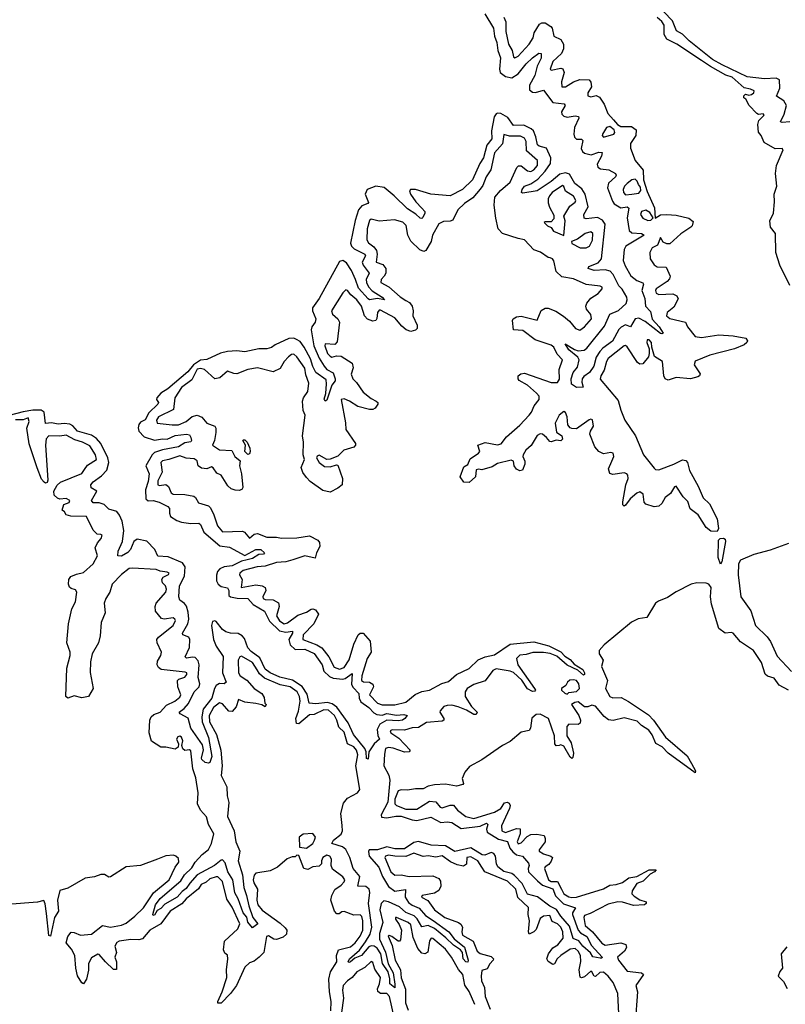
# Model space of a CAD drawing. Extents: x 2528690 to 2677062, y 911844 to 1023253.
# Tile 121 of 145: x 2650131 to 2654975, y 936566 to 942799. Entities that reach past the tile are written whole.
import ezdxf

# ---------------------------------------------------------------- set-up
doc = ezdxf.new("R2010")
doc.units = 0

msp = doc.modelspace()

# ---------------------------------------------------------------- linework, layer by layer
at = {"layer": '0CON10XD'}
for points in [[(2655005, 942153.2), (2654955, 942148), (2654945, 942152), (2654968.1, 942201.9), (2654982, 942255), (2654965.8, 942285.8), (2654919.1, 942315), (2654940.4, 942365), (2654937.9, 942417.9), (2654918.4, 942428.4), (2654844.4, 942425.6), (2654735, 942436.6), (2654576.5, 942513.5), (2654515, 942547.7), (2654367.7, 942665), (2654325, 942707.6), (2654287.9, 942727.9), (2654260.8, 942790.8), (2654154.2, 942904.2)], [(2653075, 942836.4), (2653128.7, 942745), (2653134.9, 942695), (2653150.4, 942655), (2653155.5, 942605), (2653172.9, 942557.1), (2653166.3, 942485), (2653172.2, 942465), (2653205, 942439.2), (2653245, 942431.3), (2653285, 942455.6), (2653335, 942520.4), (2653375, 942558), (2653415, 942587.1), (2653430.8, 942585), (2653430.8, 942555), (2653406, 942504), (2653390.7, 942445), (2653356.1, 942385), (2653357.7, 942355), (2653375, 942340.7), (2653395, 942337.8), (2653445, 942353.6), (2653503.9, 942273.9), (2653577.2, 942267.2), (2653581.8, 942255), (2653559, 942215), (2653561.5, 942201.5), (2653575, 942188.3), (2653595, 942182), (2653645, 942191.2), (2653667, 942187), (2653668.4, 942175), (2653642.4, 942117.6), (2653637.4, 942075), (2653641, 942055), (2653655, 942043), (2653685, 942043.4), (2653694, 942035), (2653684.6, 941984.6), (2653691.9, 941965), (2653705, 941953.9), (2653746.6, 941943.4), (2653795, 941959.5), (2653817.4, 941957.4), (2653812.6, 941935), (2653785.9, 941885), (2653789, 941865), (2653806.2, 941855), (2653859, 941849), (2653900, 941825), (2653905.7, 941815.7), (2653901.6, 941805), (2653857.6, 941765), (2653851.1, 941735), (2653881.1, 941651.1), (2653893.2, 941633.2), (2653935, 941608.8), (2653974.4, 941614.4), (2653985.4, 941605.4), (2653974.5, 941545), (2653986.7, 941465), (2654005, 941450.8), (2654066, 941445), (2654082.2, 941435), (2653967, 941365), (2653956.1, 941343.9), (2653950, 941275), (2653961.6, 941241.6), (2653997.7, 941177.7), (2654035, 941148.9), (2654074.3, 941134.3), (2654077.5, 941125), (2654068.4, 941085), (2654085.8, 941035), (2654091, 940985), (2654122.7, 940952.7), (2654133.6, 940903.6), (2654176.9, 940855), (2654202.5, 940815), (2654195, 940810), (2654185, 940813.3), (2654088.3, 940888.3), (2654049.4, 940909.4), (2654025, 940904.7), (2653995.2, 940854.8), (2653965, 940866.7), (2653937.7, 940852.3), (2653922.9, 940837.1), (2653881.7, 940765), (2653820, 940720), (2653801.1, 940698.9), (2653778.1, 940661.9), (2653764.5, 940605), (2653735.9, 940565), (2653699.7, 940540.3), (2653690, 940525), (2653687.8, 940505), (2653696.7, 940473.3), (2653655, 940470), (2653622.6, 940492.6), (2653621.5, 940525), (2653633.6, 940565), (2653660.3, 940599.7), (2653672.1, 940645), (2653662.6, 940662.6), (2653605, 940709.5), (2653582.5, 940747.5), (2653641.4, 940711.4), (2653665, 940703.5), (2653701.9, 940708.1), (2653719.7, 940720.3), (2653831.5, 940858.5), (2653864.3, 940935.7), (2653920.8, 940959.2), (2653968.3, 941001.7), (2653974.5, 941025), (2653971.9, 941041.9), (2653943.4, 941093.4), (2653921.9, 941115), (2653886.3, 941186.3), (2653867.1, 941207.1), (2653835, 941215.2), (2653765, 941211.7), (2653728.2, 941225), (2653732.4, 941237.6), (2653790.5, 941259.5), (2653811.5, 941285), (2653834.6, 941505), (2653819.4, 941529.4), (2653786.8, 941546.8), (2653715, 941537.6), (2653703, 941543), (2653701.6, 941565), (2653727.8, 941615), (2653709, 941695), (2653688.9, 941728.9), (2653642.8, 941762.8), (2653610.6, 941820.6), (2653585, 941830.4), (2653549.1, 941820.9), (2653495, 941775.1), (2653405, 941716.7), (2653315, 941700.5), (2653306, 941705), (2653310.4, 941725), (2653325, 941744.5), (2653365, 941761), (2653410.2, 941789.8), (2653455, 941839.8), (2653490.5, 941889.5), (2653490.8, 941925), (2653465, 941986.7), (2653418.6, 941998.6), (2653406.9, 942006.9), (2653397.9, 942057.9), (2653382.4, 942095), (2653368.3, 942108.3), (2653321.8, 942131.8), (2653255, 942128.7), (2653218.9, 942178.9), (2653175, 942204.9), (2653155, 942208.3), (2653145, 942203.4), (2653134, 942185), (2653117.3, 942095), (2653117.9, 942045), (2653087.7, 942005), (2653066.3, 941925), (2653041.9, 941888.1), (2652996.7, 941785), (2652933.2, 941725), (2652855, 941683), (2652733.6, 941693.6), (2652635, 941724), (2652603.5, 941725), (2652596.8, 941715), (2652603.3, 941695), (2652637.9, 941645), (2652676.3, 941606.3), (2652694.6, 941585), (2652695.3, 941575), (2652682.5, 941547.5), (2652675, 941540), (2652665, 941542.7), (2652637.6, 941567.6), (2652585, 941600.9), (2652501, 941685), (2652437.3, 941737.3), (2652385, 941744.4), (2652329.1, 941725), (2652317.4, 941695), (2652337.4, 941642.6), (2652334.2, 941635), (2652295, 941621.6), (2652274.1, 941595.9), (2652252.8, 941527.2), (2652224.3, 941385), (2652231.4, 941365), (2652247.5, 941347.5), (2652315.7, 941315), (2652318.5, 941305), (2652298.4, 941265), (2652304.9, 941244.9), (2652343.3, 941195), (2652323.5, 941155), (2652325.4, 941135), (2652338.9, 941108.9), (2652362.3, 941082.3), (2652425, 941043.5), (2652439.4, 941025), (2652395, 941033.8), (2652345, 941025.4), (2652335, 941032), (2652275, 941099.2), (2652255.2, 941154.8), (2652230.5, 941210.5), (2652198.9, 941258.9), (2652175, 941274.8), (2652155, 941268.5), (2652026.9, 941035), (2651983.5, 940975), (2651982.9, 940955), (2652004.3, 940905), (2652001.3, 940885), (2651980, 940855), (2651974.4, 940835.6), (2651992.7, 940735), (2652026.3, 940656.3), (2652057.2, 940605), (2652075.1, 940585.1), (2652114.6, 940564.6), (2652128.2, 940525), (2652127.8, 940512.2), (2652105.4, 940485), (2652075, 940390), (2652065, 940383.3), (2652057, 940397), (2652067.8, 940432.2), (2652073.1, 940495), (2652069.3, 940519.3), (2652005, 940566.4), (2651985, 940603.8), (2651972.1, 940652.1), (2651931.6, 940725), (2651905, 940761.7), (2651883.2, 940775), (2651865, 940783.4), (2651835, 940781.8), (2651748.5, 940741.5), (2651725, 940724.6), (2651695, 940715.6), (2651645, 940716.2), (2651555, 940695.9), (2651505, 940701.8), (2651445, 940698.7), (2651401.3, 940688.7), (2651315, 940648.6), (2651275, 940643.8), (2651230.9, 940615), (2651195, 940569.9), (2651067.7, 940462.3), (2651025, 940434.2), (2650998.8, 940405), (2650996.9, 940395), (2651010, 940375), (2651005.8, 940365), (2650949, 940311), (2650925, 940267), (2650895, 940251.3), (2650885, 940237.2), (2650879.8, 940215), (2650885, 940193.7), (2650917.8, 940157.8), (2650985, 940136.9), (2651035, 940145.9), (2651065, 940143.4), (2651115, 940166.4), (2651185.8, 940175.8), (2651205, 940172), (2651213.2, 940153.2), (2651218.8, 940135), (2651214.2, 940125.8), (2651175, 940120.2), (2651135, 940094.7), (2651035, 940075.7), (2650985, 940058.5), (2650968.8, 940045), (2650928.9, 939975), (2650951.2, 939925), (2650944.2, 939875), (2650927.5, 939822.5), (2650928.5, 939765), (2650945, 939752.9), (2650975, 939754.8), (2651013.5, 939745), (2651068.2, 939718.2), (2651079.7, 939705), (2651078.5, 939675), (2651084.8, 939655), (2651125, 939628.7), (2651155, 939617.3), (2651215, 939608.8), (2651265, 939612), (2651275, 939604.5), (2651295.5, 939555), (2651397.8, 939467.8), (2651459, 939459), (2651555, 939407.3), (2651625, 939445.6), (2651656.8, 939445), (2651680, 939425), (2651674.4, 939415.6), (2651645, 939412.6), (2651605, 939387.4), (2651569.6, 939380.4), (2651535, 939370.8), (2651475, 939342), (2651425, 939336.1), (2651397.4, 939322.6), (2651383.3, 939305), (2651377.2, 939282.8), (2651377.3, 939247.3), (2651386.5, 939226.5), (2651405, 939210.7), (2651445, 939202.6), (2651454, 939185), (2651454.2, 939155), (2651464.8, 939144.8), (2651506.5, 939136.5), (2651574.8, 939134.8), (2651608.1, 939098.1), (2651680, 939055), (2651711.2, 938991.2), (2651775, 938930.8), (2651815, 938921.1), (2651858.3, 938928.3), (2651856.9, 938915), (2651833.9, 938875), (2651841.9, 938841.9), (2651875, 938813), (2651935.6, 938814.4), (2651995, 938787.8), (2652044.8, 938715), (2652056.5, 938675), (2652091.4, 938641.4), (2652115, 938631.6), (2652175, 938625.2), (2652191, 938629), (2652235, 938660), (2652231.5, 938591.5), (2652241.5, 938571.5), (2652276.1, 938533.9)], [(2653194.8, 942814.8), (2653207.3, 942785), (2653206.2, 942725), (2653223.8, 942645), (2653246.4, 942605), (2653254.6, 942564.6), (2653265, 942557.5), (2653285, 942568.1), (2653355, 942643.6), (2653380.8, 942685), (2653385.5, 942715), (2653419.1, 942770.9), (2653435, 942780), (2653455, 942779.4), (2653492, 942755), (2653501.2, 942745), (2653510, 942695), (2653555, 942673.1), (2653572.5, 942645), (2653572.2, 942615), (2653560, 942585), (2653504.4, 942535), (2653487.5, 942485), (2653495, 942480), (2653555, 942492.5), (2653568.1, 942488.1), (2653575.7, 942465), (2653560, 942405), (2653561.2, 942375), (2653585, 942373.1), (2653634.4, 942405.6), (2653675, 942420), (2653735, 942418), (2653744.4, 942404.4), (2653748.8, 942375), (2653726.7, 942335), (2653726.9, 942316.9), (2653745, 942310.9), (2653778.8, 942318.8), (2653799.4, 942309.4), (2653828.8, 942265), (2653852.5, 942205), (2653888.8, 942165), (2653913.3, 942135), (2653935, 942123.3), (2654003, 942123), (2654031.7, 942101.7), (2654030, 942065), (2653996.7, 942015), (2653996, 941985), (2654025, 941907.5), (2654077, 941847), (2654078.8, 941785), (2654100.5, 941710.5), (2654147, 941607), (2654151.7, 941541.7), (2654185, 941563.3), (2654225, 941566.7), (2654285, 941561.2), (2654365, 941542.5), (2654391.7, 941521.7), (2654386.7, 941495), (2654377.5, 941485), (2654315, 941443.3), (2654245, 941380), (2654225, 941379.2), (2654201.7, 941391.7), (2654185, 941420), (2654167.3, 941372.7), (2654133.8, 941355), (2654117.9, 941325), (2654121.2, 941285), (2654145, 941248.1), (2654165, 941235.5), (2654222.3, 941232.3), (2654246, 941175), (2654241.9, 941158.1), (2654227.8, 941142.2), (2654157.5, 941095), (2654153.1, 941085), (2654157.3, 941067.3), (2654175, 941060), (2654264.4, 941064.4), (2654290, 941050), (2654298.3, 941031.7), (2654269.9, 940980.1), (2654227.8, 940945), (2654223.6, 940925), (2654245, 940908.5), (2654343.3, 940883.3), (2654356.2, 940855), (2654404.3, 940794.3), (2654445, 940786.9), (2654555, 940803.5), (2654645, 940797.5), (2654725, 940784), (2654737.1, 940767.1), (2654732.5, 940755), (2654715, 940740), (2654654.5, 940715.5), (2654498.8, 940675), (2654405, 940636.7), (2654398.1, 940615), (2654437.2, 940557.2), (2654433.3, 940545), (2654422.2, 940537.8), (2654375, 940525.9), (2654285, 940533.5), (2654235, 940516.7), (2654215.8, 940525), (2654206.7, 940545), (2654198, 940635), (2654147, 940667), (2654130, 940725), (2654129.4, 940755), (2654115, 940772.5), (2654101.7, 940771.7), (2654099.2, 940755), (2654113.8, 940715), (2654114, 940685), (2654108.8, 940665), (2654075, 940620), (2654055, 940618), (2654040, 940630), (2653975, 940728), (2653965, 940736), (2653955, 940734), (2653854.6, 940655), (2653843.3, 940635), (2653829.3, 940580.7), (2653807.7, 940545), (2653804.2, 940524.2), (2653917.9, 940387.9), (2653935, 940326.2), (2653960.6, 940265), (2654028.2, 940165), (2654078.2, 940045), (2654145, 939960), (2654155, 939951.8), (2654175, 939948.9), (2654271.1, 939985), (2654325, 940012.1), (2654345, 940009.2), (2654356.9, 939995), (2654369.2, 939945), (2654425, 939846.5), (2654455, 939771.9), (2654494.8, 939734.8), (2654545, 939638.8), (2654552.8, 939577.2), (2654545, 939558.5), (2654505, 939562.2), (2654474.4, 939585), (2654425.1, 939665.1), (2654372.5, 939702.5), (2654358.8, 939748.8), (2654329.7, 939779.7), (2654285, 939845.4), (2654275, 939842.2), (2654249.2, 939800.8), (2654215, 939774.7), (2654193.2, 939736.8), (2654175, 939720.6), (2654145, 939716.3), (2654092.1, 939732.1), (2654082.5, 939745), (2654076.4, 939795), (2654055, 939809.4), (2654035, 939802.4), (2653993.3, 939766.7), (2653965, 939725.6), (2653955, 939720.4), (2653948.2, 939728.2), (2653947.3, 939747.3), (2653966.7, 939855), (2653981.7, 939895), (2653979, 939915), (2653972.3, 939925), (2653955, 939930.3), (2653885, 939920.7), (2653866.2, 939926.2), (2653855.8, 939955), (2653878.4, 940005), (2653890.6, 940035), (2653886.9, 940055), (2653871.5, 940058.5), (2653825, 940050.9), (2653795, 940065.6), (2653771.1, 940095), (2653739, 940175), (2653743.5, 940195), (2653762.7, 940225), (2653755, 940267.1), (2653745, 940270.9), (2653735, 940266.2), (2653655, 940210), (2653625, 940210.9), (2653614.4, 940215), (2653599.6, 940235), (2653594.8, 940285), (2653585, 940312.2), (2653575, 940318.1), (2653545, 940296.3), (2653518.8, 940245), (2653527.7, 940187.7), (2653562.2, 940165), (2653565, 940144.4), (2653555, 940133.7), (2653525, 940136.8), (2653495, 940127.3), (2653485, 940129.5), (2653465.2, 940155.2), (2653438.5, 940175), (2653425, 940177.1), (2653405, 940166.9), (2653367.1, 940102.9), (2653334.2, 940075), (2653316.9, 940045), (2653313.8, 940035), (2653326.7, 940005), (2653328.1, 939985), (2653312.5, 939947.5), (2653295, 939943.3), (2653274.8, 939954.8), (2653259.7, 939975), (2653254.7, 940004.7), (2653241.2, 940011.2), (2653155, 939988.9), (2653120.6, 939969.4), (2653055, 939949), (2653035, 939954.6), (2653020.2, 939949.8), (2653014.3, 939905), (2652975, 939869.1), (2652942.4, 939872.4), (2652918.8, 939905), (2652941.9, 939968.1), (2652967.4, 939982.6), (2652981.3, 940018.7), (2653035, 940054.3), (2653042.5, 940065), (2653030, 940105), (2653076.4, 940123.6), (2653155, 940108.8), (2653176.7, 940115), (2653210.6, 940159.4), (2653295, 940231.8), (2653355.3, 940295), (2653370.3, 940315), (2653385.4, 940355), (2653417.1, 940395), (2653417.9, 940415), (2653400.6, 940435), (2653345, 940484.7), (2653290.9, 940515), (2653284.5, 940525), (2653285.4, 940545), (2653302.5, 940557.5), (2653325, 940560.8), (2653495, 940502.9), (2653535, 940503.4), (2653546.1, 940523.9), (2653545.2, 940584.8), (2653565.4, 940645), (2653532.2, 940682.2), (2653511.3, 940725), (2653495, 940738.9), (2653391.7, 940771.7), (2653315, 940832.6), (2653256, 940835), (2653249.1, 940895), (2653253.3, 940905), (2653275, 940917.1), (2653305, 940922.3), (2653405, 940896), (2653431.5, 940958.5), (2653455, 940972.5), (2653475, 940971.9), (2653523.6, 940953.6), (2653573, 940923), (2653610.7, 940890.7), (2653648, 940845), (2653675, 940834.3), (2653705.6, 940855), (2653748.5, 940905), (2653745, 940933.8), (2653717.5, 940967.5), (2653714.3, 940985), (2653720.6, 941005), (2653745, 941035.8), (2653792, 941065), (2653817.5, 941095), (2653817.5, 941105), (2653805, 941112.5), (2653715, 941123.1), (2653635, 941158.5), (2653560.4, 941170.4), (2653525.8, 941205), (2653511.7, 941271.7), (2653502.5, 941285), (2653488.3, 941291.7), (2653475, 941293.3), (2653426.8, 941326.8), (2653385, 941342.5), (2653325, 941406.2), (2653285, 941413.3), (2653185, 941445.8), (2653159.2, 941475), (2653143.2, 941543.2), (2653132.5, 941625), (2653138.5, 941675), (2653173.1, 941716.9), (2653235, 941770), (2653275.9, 941864.1), (2653287, 941873), (2653305, 941872.9), (2653345, 941842.3), (2653365, 941838.8), (2653385, 941847.7), (2653406.6, 941875), (2653407.7, 941907.7), (2653338.7, 941968.7), (2653335, 942027.5), (2653325, 942050), (2653300.8, 942060.8), (2653231.1, 942061.1), (2653195, 942072), (2653186.6, 942013.4), (2653135, 941956.7), (2653112.2, 941847.8), (2653082.7, 941805), (2653061.2, 941748.8), (2653045, 941726.4)], [(2655005, 941116), (2654940.5, 941245), (2654914.5, 941324.5), (2654912.5, 941445), (2654882.5, 941485), (2654877.5, 941525), (2654900, 941575), (2654906.9, 941645), (2654904.4, 941695), (2654922.5, 941745), (2654913.3, 941825), (2654919.4, 941875), (2654962.9, 941975), (2654955, 941982.9), (2654911.6, 941981.6), (2654841.2, 942021.2), (2654823.3, 942065), (2654806.1, 942086.1), (2654801.2, 942135), (2654808.3, 942161.7), (2654842.5, 942195), (2654835, 942202.5), (2654805, 942198.8), (2654795.7, 942205.7), (2654746.2, 942255), (2654726.1, 942296.1), (2654712.5, 942305), (2654713, 942317), (2654723, 942327), (2654745, 942321.2), (2654762.5, 942325), (2654776.7, 942335), (2654779.3, 942349.3), (2654755, 942360), (2654715, 942366.7), (2654639.2, 942435), (2654598.2, 942448.2), (2654501.7, 942501.7), (2654445, 942540.5), (2654288.8, 942645), (2654225.9, 942675.9), (2654209.1, 942705), (2654209.7, 942765), (2654195, 942788.5), (2654165, 942813.8)], [(2653825, 942054.4), (2653890.8, 942075), (2653896.9, 942085), (2653892.2, 942102.2), (2653865, 942122), (2653845, 942116), (2653818.6, 942075), (2653816.2, 942065), (2653825, 942054.4)], [(2653965, 941690.8), (2654005, 941694.6), (2654048.2, 941701.8), (2654062.1, 941717.9), (2654059.3, 941739.3), (2654045.8, 941755), (2654037.8, 941777.8), (2654025, 941788.6), (2654005, 941785.6), (2653975, 941762.5), (2653958, 941745), (2653949.2, 941725), (2653951.4, 941705), (2653965, 941690.8)], [(2653045, 941726.4), (2652999.2, 941670.8), (2652945, 941635.5), (2652904.4, 941595), (2652870.8, 941529.2), (2652855, 941522.9), (2652811.7, 941521.7), (2652782.8, 941507.2), (2652743.1, 941435), (2652735.6, 941395), (2652701.4, 941338.6), (2652688.8, 941331.2), (2652662.2, 941342.2), (2652606.6, 941396.6), (2652587.6, 941435), (2652576, 941496), (2652555, 941516.9), (2652502.9, 941532.9), (2652405, 941524.4), (2652355, 941535.8), (2652345, 941528.8), (2652329.6, 941475), (2652328.2, 941405), (2652337.3, 941387.3), (2652371.1, 941361.1), (2652388.3, 941338.3), (2652393.4, 941315), (2652385.8, 941265), (2652428.5, 941248.5), (2652447.3, 941225), (2652447.1, 941195), (2652437.7, 941175), (2652417.5, 941155), (2652415.3, 941135.3), (2652467.8, 941107.8), (2652538.1, 941045), (2652575, 941020.5), (2652597.8, 941007.8), (2652615.4, 940985.4), (2652621.5, 940955), (2652619.6, 940925), (2652645.6, 940864.4), (2652645.6, 940845), (2652636.2, 940833.8), (2652605, 940824.5), (2652576, 940836), (2652548.1, 940858.1), (2652505, 940910.9), (2652415, 940960.4), (2652405, 940960), (2652395, 940946), (2652391.9, 940908.1), (2652384.7, 940895.3), (2652365, 940890.3), (2652332.7, 940902.7), (2652313.3, 940925), (2652293.2, 940985), (2652265, 941026.2), (2652227, 941057), (2652205, 941084), (2652195, 941088.8), (2652175, 941070), (2652104.4, 940955), (2652110, 940935), (2652145, 940905.7), (2652154.7, 940884.7), (2652139.6, 940760.4), (2652125, 940742.9), (2652065, 940748), (2652062.5, 940735), (2652079.6, 940685), (2652095, 940668.2), (2652106.9, 940663.1), (2652135, 940671.5), (2652165, 940668.9), (2652235.4, 940625.4), (2652241.8, 940595), (2652228.9, 940555), (2652240, 940525), (2652262.9, 940502.9), (2652305, 940441.2), (2652355, 940401.5), (2652386.7, 940385), (2652396.2, 940375), (2652396.2, 940365), (2652380.8, 940339.2), (2652365, 940331.4), (2652345, 940331.5), (2652270.9, 940350.9), (2652218.5, 940385), (2652185, 940398.9), (2652164.6, 940395.4), (2652193.6, 940246.4), (2652194.3, 940205), (2652256.6, 940116.6), (2652256, 940105), (2652245, 940093.1), (2652182.9, 940075), (2652145, 940035.5), (2652095, 940017.1), (2652075, 940015.5), (2652025, 940042.9), (2652013.3, 940036.7), (2652009.2, 940025), (2652026, 939995), (2652060.6, 939970.6), (2652095, 939967.8), (2652135, 939981.1), (2652145, 939979.2), (2652174.2, 939895), (2652171.2, 939855), (2652145, 939833.3), (2652095, 939807.5), (2652048.3, 939818.3), (2651970, 939875), (2651945, 939900), (2651923.6, 939933.6), (2651912.5, 939965), (2651932.5, 940015), (2651923.8, 940045), (2651926.7, 940125), (2651920, 940165), (2651936.7, 940295), (2651925.8, 940325.8), (2651921.4, 940385), (2651927.5, 940405), (2651954.2, 940445), (2651961.2, 940498.8), (2651941.3, 940551.3), (2651935, 940592.2), (2651884.5, 940665), (2651865, 940681.5), (2651850, 940680), (2651832.9, 940665), (2651805, 940634.3), (2651779.5, 940590.5), (2651735, 940570.9), (2651635, 940594.7), (2651574.6, 940585.4), (2651505, 940557.8), (2651485, 940558.5), (2651445, 940573.3), (2651397.3, 940532.7), (2651365.6, 940525.6), (2651300, 940585), (2651275, 940590.8), (2651255, 940585.9), (2651221.1, 940518.9), (2651155, 940471.4), (2651112.7, 940405), (2651105, 940332), (2651009.2, 940285), (2650997.1, 940265), (2651001.2, 940245), (2651095, 940234.1), (2651135, 940235.4), (2651184.2, 940255), (2651223.3, 940286.7), (2651255, 940295.6), (2651282.9, 940282.9), (2651315, 940245.8), (2651365.6, 940225.6), (2651372.5, 940212.5), (2651372.5, 940185), (2651364.7, 940135), (2651351.4, 940105), (2651395.6, 940075.6), (2651472.7, 940072.7), (2651492.5, 940035), (2651526.1, 940006.1), (2651521.4, 939975), (2651535.6, 939925), (2651542, 939838), (2651535.9, 939824.1), (2651520.7, 939819.3), (2651495, 939820), (2651469.1, 939829.1), (2651447.6, 939847.6), (2651406.7, 939915), (2651378.1, 939928.1), (2651355, 939961.2), (2651345, 939968.6), (2651315, 939955.4), (2651281.1, 939961.1), (2651261.1, 939975), (2651255, 940005.9), (2651235, 940018.7), (2651185, 940023.1), (2651145, 940037.7), (2651075, 940014.5), (2651035, 940006.7), (2651025, 939996), (2651032.2, 939935), (2651005, 939880), (2651004.6, 939854.6), (2651015, 939851.1), (2651055, 939857.1), (2651073.1, 939843.1), (2651089.2, 939805), (2651102.9, 939795), (2651175, 939792.9), (2651232.5, 939782.5), (2651244.1, 939774.1), (2651261.7, 939741.7), (2651325, 939721.9), (2651338.3, 939708.3), (2651359.5, 939665), (2651381.9, 939595), (2651415, 939556.9), (2651540.3, 939560.3), (2651554.4, 939554.4), (2651585, 939516.2), (2651615, 939542.5), (2651635, 939547.1), (2651695, 939523.6), (2651755, 939523.3), (2651786.8, 939516.8), (2651885, 939519.6), (2651965, 939532.5), (2652017.1, 939505), (2652029.1, 939489.1), (2652031.2, 939465), (2652009.3, 939425), (2651999.7, 939390.3), (2651935, 939404.7), (2651859.7, 939380.3), (2651815, 939366.5), (2651755, 939363.2), (2651685, 939340), (2651633.3, 939335), (2651545, 939312.5), (2651524.2, 939295), (2651522, 939285), (2651539.2, 939255), (2651532.5, 939205), (2651625, 939220.6), (2651665, 939215.7), (2651683.8, 939205), (2651687.5, 939185), (2651669.2, 939145), (2651671.4, 939135), (2651685, 939128.6), (2651735, 939125.6), (2651768.1, 939108.1), (2651773.1, 939085), (2651755.4, 939025), (2651775, 938994.2), (2651804.4, 938975), (2651825, 938981.2), (2651890, 939030), (2651945, 939047.8), (2651975, 939067.5), (2651985, 939070), (2652002.5, 939062.5), (2652022.5, 939035), (2651992.9, 938975), (2651925.3, 938905), (2651921.8, 938875), (2652011.9, 938841.9), (2652042.2, 938822.2), (2652086.9, 938765), (2652120.3, 938700.3), (2652155, 938686.8), (2652185, 938698.7), (2652215, 938746.5), (2652244.4, 938845.6), (2652272.9, 938905), (2652285, 938915.8), (2652305, 938915.6), (2652348.9, 938865), (2652354.1, 938795), (2652330.5, 938755), (2652295.2, 938645), (2652294.1, 938615), (2652306.6, 938606.6), (2652345, 938605.3), (2652365, 938593.5), (2652370.6, 938575), (2652345.4, 938525), (2652395, 938472.3), (2652425, 938462.4), (2652505, 938462.2), (2652575, 938478), (2652632.9, 938527.1), (2652675, 938545.7), (2652725, 938554), (2652802.2, 938597.8), (2652845, 938609), (2652895, 938654.5), (2652975, 938691.1), (2653032.3, 938747.7), (2653076.3, 938766.3), (2653135, 938778.1), (2653235, 938846.9), (2653385, 938861.5), (2653478.2, 938835), (2653555, 938796.9), (2653580.7, 938770.7), (2653615, 938748.6), (2653639.2, 938719.2), (2653695.3, 938685), (2653705.3, 938665), (2653705, 938653.3), (2653699.5, 938650.5), (2653662.4, 938682.4), (2653595, 938714.1), (2653530.6, 938770.6), (2653487.2, 938787.2), (2653445, 938793.9), (2653377, 938793), (2653335, 938780), (2653295, 938776.3), (2653274.1, 938755), (2653282.3, 938715), (2653388.6, 938565), (2653394.6, 938555), (2653391.1, 938548.9), (2653375, 938546.7), (2653345, 938563.1), (2653307.8, 938617.8), (2653256.6, 938666.6), (2653235, 938675.9), (2653145, 938690.3), (2653125, 938678.7), (2653075.3, 938614.7), (2653005, 938590.6), (2652961.7, 938565), (2652949.6, 938545), (2652949.5, 938515), (2652990.8, 938450.8), (2653024.8, 938415), (2653019.5, 938400.5), (2653005, 938400.3), (2652958.3, 938428.3), (2652905, 938449.2), (2652865, 938459.4), (2652835, 938458.8), (2652815, 938450.4), (2652790.6, 938425), (2652790.3, 938415), (2652815.4, 938375), (2652814.5, 938365), (2652805, 938358.2), (2652705, 938351.2), (2652655, 938317.7), (2652615, 938317.4), (2652565, 938301.5), (2652486.9, 938303.1), (2652475, 938297.8), (2652479.5, 938285), (2652531.1, 938251.1), (2652601.9, 938175), (2652595, 938163.8), (2652565, 938162.2), (2652495, 938188.1), (2652465, 938192.7), (2652444.8, 938185), (2652438.8, 938148.8), (2652434.2, 938075), (2652467, 938017), (2652473.2, 937985), (2652459.6, 937845), (2652418.7, 937765), (2652421, 937751), (2652455, 937746.1), (2652512.1, 937757.9), (2652545, 937758), (2652613.8, 937733.8), (2652645, 937729.8), (2652731.6, 937751.6), (2652795, 937716.4), (2652835, 937722.3), (2652865, 937716.3), (2652925, 937679.5), (2653045, 937694.2), (2653085, 937712.1), (2653093.8, 937705), (2653084, 937675), (2653090, 937655), (2653161.1, 937611.1), (2653217.8, 937597.8), (2653232.3, 937555), (2653251, 937531), (2653275, 937513.1), (2653312.9, 937505), (2653350, 937460), (2653354.4, 937445), (2653348.4, 937425), (2653351, 937405), (2653407.8, 937347.8), (2653440, 937320), (2653505, 937296.3), (2653522.3, 937252.3), (2653571.8, 937201.8), (2653647.9, 937177.9), (2653628.9, 937145), (2653629, 937135), (2653663.8, 937035), (2653678.7, 937018.7), (2653719.6, 936995), (2653749.5, 936939.5), (2653817.5, 936865), (2653815, 936858.8), (2653805, 936857.5), (2653757.6, 936867.6), (2653743, 936893), (2653695, 936934.8), (2653668.6, 936968.6), (2653632.2, 936982.2), (2653609.9, 937059.9), (2653554.2, 937125), (2653527.4, 937167.4), (2653485, 937187.7), (2653406.8, 937246.8), (2653345, 937263.8), (2653310.3, 937330.3), (2653262.7, 937382.7), (2653245, 937394.2), (2653195, 937408), (2653155.8, 937435.8), (2653147.4, 937455), (2653142.2, 937505), (2653131.1, 937521.1), (2653115, 937526.2), (2653075, 937510.3), (2653057.8, 937512.2), (2652985, 937557.3), (2652885, 937534.5), (2652825, 937570.4), (2652735, 937574.1), (2652655, 937595.9), (2652625, 937590), (2652565, 937551.3), (2652505, 937550.3), (2652455, 937563.4), (2652395, 937544.4), (2652343.2, 937545), (2652337.2, 937532.8), (2652341.5, 937505), (2652403.8, 937435), (2652426.7, 937375), (2652465, 937313), (2652505, 937283.3), (2652573.1, 937293.1), (2652569.9, 937245), (2652590.8, 937210.8), (2652614, 937194), (2652659, 937175), (2652699.2, 937129.2), (2652747.4, 937097.4), (2652846.1, 937026.1), (2652880.9, 936980.9), (2652945, 936928.1), (2652969.1, 936845), (2652966.1, 936833.9), (2652955, 936836.2), (2652936.4, 936855), (2652932.9, 936895), (2652921.2, 936911.2), (2652875, 936939.6), (2652828.1, 936988.1), (2652756.6, 937046.6), (2652715, 937064.1), (2652675, 937057.3), (2652646.4, 937106.4), (2652626.8, 937126.8), (2652575, 937146.9), (2652535, 937182.8), (2652465, 937215.9), (2652435, 937220.4), (2652417.8, 937205), (2652409.5, 937165), (2652428.8, 937085), (2652407.1, 937015), (2652408.2, 936978.2), (2652445, 936897.1), (2652462.9, 936822.9), (2652493.9, 936765), (2652505, 936694.2)], [(2653575, 941432.5), (2653583.3, 941525), (2653573.3, 941555), (2653612, 941618), (2653645, 941642.9), (2653649.4, 941655), (2653635, 941682), (2653584.6, 941714.6), (2653575, 941742.5), (2653565, 941750), (2653499.4, 941705), (2653482.5, 941685), (2653474.4, 941664.4), (2653475, 941640), (2653483, 941613), (2653511.7, 941561.7), (2653511.7, 941538.3), (2653495, 941520), (2653455, 941520), (2653450, 941515), (2653470, 941495), (2653493, 941483), (2653509.3, 941459.3), (2653575, 941432.5)], [(2654105, 941528.1), (2654125, 941530), (2654140, 941545), (2654119.3, 941579.3), (2654093.9, 941593.9), (2654065, 941583.8), (2654059.2, 941565), (2654073.4, 941543.4), (2654105, 941528.1)], [(2653715, 941354.2), (2653736.2, 941365), (2653755.9, 941404.1), (2653757.8, 941445), (2653745.8, 941455.8), (2653710, 941445), (2653659.7, 941410.3), (2653622.5, 941395), (2653625, 941382.5), (2653677.5, 941355), (2653715, 941354.2)], [(2652276.1, 938533.9), (2652278.1, 938505), (2652290.4, 938480.4), (2652340.9, 938445), (2652371.4, 938411.4), (2652391.3, 938401.3), (2652425, 938397.3), (2652455, 938406.7), (2652515, 938395.8), (2652561.7, 938401.7), (2652582.5, 938395), (2652568.8, 938375), (2652552.5, 938365), (2652525, 938360.5), (2652455, 938365.5), (2652410.1, 938339.9), (2652392.5, 938305), (2652397.6, 938267.6), (2652408.8, 938245), (2652374.4, 938215.6), (2652341.2, 938165), (2652335, 938117.5), (2652325, 938122.5), (2652323.6, 938165), (2652316, 938186), (2652242.8, 938275), (2652208.5, 938348.5), (2652137.3, 938447.3), (2652108.2, 938468.2), (2652077.7, 938477.7), (2652005, 938467.5), (2651962.8, 938472.8), (2651949.2, 938529.2), (2651918.2, 938578.2), (2651857.7, 938617.7), (2651776.9, 938636.9), (2651715, 938665.5), (2651685, 938687.9), (2651649.6, 938759.6), (2651595, 938800), (2651575, 938822.8), (2651552.8, 938882.8), (2651539.2, 938899.2), (2651514.4, 938914.4), (2651465, 938915.8), (2651435, 938924), (2651415, 938938.6), (2651375, 938990.2), (2651365, 938994.4), (2651351.3, 938988.7), (2651345.5, 938964.5), (2651356.6, 938875), (2651374.2, 938834.2), (2651418.6, 938768.6), (2651414.7, 938664.7), (2651437.3, 938605), (2651425, 938595.6), (2651396.2, 938596.2), (2651375, 938584.7), (2651364, 938565), (2651347.8, 938505), (2651292.8, 938435), (2651283.2, 938385), (2651285.7, 938355), (2651325, 938256.2), (2651346.1, 938135), (2651335, 938097.5), (2651325, 938092.5), (2651305, 938096.7), (2651284.2, 938115), (2651281.4, 938125), (2651293.3, 938176.7), (2651287.8, 938207.8), (2651213.2, 938315), (2651197.6, 938377.6), (2651146.7, 938405), (2651140, 938415), (2651172.1, 938437.9), (2651200.2, 938469.8), (2651235, 938544.4), (2651266.1, 938575), (2651270.4, 938595), (2651261.4, 938635), (2651266.9, 938715), (2651259.5, 938739.5), (2651241, 938761), (2651225, 938764.3), (2651187.4, 938757.4), (2651179.1, 938765), (2651204.8, 938825), (2651208.5, 938875), (2651200.4, 938890.4), (2651164.1, 938904.1), (2651160.2, 938915), (2651195.3, 938974.7), (2651200.6, 939005), (2651197.9, 939047.9), (2651187.4, 939087.4), (2651174.1, 939104.1), (2651143.5, 939123.5), (2651138.5, 939145), (2651143, 939215), (2651173.2, 939276.8), (2651179, 939335), (2651160.3, 939360.3), (2651071.5, 939398.5), (2651005, 939403.3), (2650987.1, 939445), (2650935, 939499), (2650875, 939511.5), (2650853.2, 939496.8), (2650832, 939445), (2650815, 939426.2), (2650775, 939403.9), (2650751.2, 939405), (2650754.4, 939434.4), (2650780.6, 939495), (2650790, 939565), (2650779.2, 939625), (2650762.5, 939662.5), (2650745, 939684.8), (2650695, 939699.7), (2650665, 939730.3), (2650635, 939741.5), (2650595, 939741.2), (2650584.8, 939755), (2650620, 939815), (2650582.9, 939835), (2650582.1, 939855), (2650595, 939872.7), (2650648.9, 939911.1), (2650682.2, 939947.8), (2650694.8, 939995), (2650689.6, 940025), (2650645.3, 940115.3), (2650618.1, 940148.1), (2650585, 940168.9), (2650497.8, 940195), (2650467.4, 940227.4), (2650448.6, 940238.6), (2650412.1, 940242.1), (2650375, 940239.3), (2650333.1, 940246.9), (2650295, 940242), (2650286.7, 940315), (2650266.5, 940326.5), (2650215, 940326.7), (2650153.4, 940316.6), (2649965, 940267.2)], [(2652505, 936694.2), (2652505, 936671.1), (2652473.3, 936695), (2652473.5, 936726.5), (2652462.1, 936772.1), (2652426.8, 936825), (2652416.5, 936886.5), (2652392.1, 936922.1), (2652375, 936934.9), (2652355, 936936.1), (2652340.7, 936929.3), (2652294.7, 936875), (2652252.3, 936857.7), (2652225, 936834.8), (2652215, 936830.4), (2652209.5, 936835), (2652218.5, 936855), (2652280.9, 936909.1), (2652319.1, 936960.9), (2652349.3, 937010.7), (2652359.4, 937055), (2652337.1, 937205), (2652347.6, 937275), (2652343.2, 937295), (2652321.2, 937311.2), (2652270.4, 937315), (2652284.2, 937375), (2652240.4, 937425), (2652219.8, 937495), (2652195, 937546.5), (2652173.8, 937563.8), (2652106.4, 937585), (2652115.9, 937605), (2652165, 937643), (2652173.8, 937665), (2652171.8, 937698.2), (2652164.1, 937775), (2652180.9, 937839.1), (2652205, 937871), (2652268.9, 937905), (2652283.2, 937925), (2652258.2, 938075), (2652269.9, 938145), (2652263, 938175), (2652245, 938196.4), (2652204.5, 938214.5), (2652185, 938288), (2652150.6, 938320.6), (2652138.8, 938365), (2652123.5, 938395), (2652085, 938428.6), (2652055, 938430.2), (2651995, 938401.2), (2651965, 938398.8), (2651898.2, 938341.8), (2651882.9, 938342.9), (2651877.5, 938375), (2651895, 938422.5), (2651906.1, 938485), (2651901.1, 938515), (2651886.2, 938545), (2651841.5, 938575), (2651779, 938589), (2651679.8, 938629.8), (2651648.7, 938658.7), (2651634, 938684), (2651605, 938730.4), (2651535, 938770), (2651525, 938766.7), (2651514.4, 938745), (2651515.8, 938665), (2651526, 938645), (2651568.8, 938618.8), (2651615, 938566), (2651663, 938533), (2651677.7, 938507.7), (2651682.5, 938472.5), (2651690, 938465), (2651685, 938450), (2651662.5, 938462.5), (2651625, 938470.8), (2651555, 938478.5), (2651515, 938496), (2651501.5, 938448.5), (2651475, 938420), (2651455, 938421.2), (2651415, 938468.5), (2651395, 938474.6), (2651357.6, 938445), (2651330.7, 938395), (2651332.7, 938355), (2651376.8, 938275), (2651403.9, 938175), (2651412.4, 938075), (2651405.2, 938015), (2651442.2, 937942.2), (2651443, 937885), (2651453.7, 937843.7), (2651445.4, 937755), (2651487.3, 937665), (2651497.9, 937595), (2651523.8, 937535), (2651514.5, 937474.5), (2651541.3, 937385), (2651549.6, 937305), (2651567.1, 937255), (2651580, 937190), (2651605.7, 937115), (2651638.6, 937075), (2651605, 937050), (2651575, 937085.3), (2651567.6, 937117.6), (2651544.6, 937145), (2651514.1, 937234.1), (2651492.9, 937272.9), (2651480, 937355), (2651448.7, 937405), (2651431.8, 937461.8), (2651415, 937480.6), (2651405, 937479.2), (2651362.7, 937445), (2651253.4, 937386.6), (2651206.6, 937333.4), (2651185, 937299), (2651158.6, 937281.4), (2651127.9, 937245), (2651049.8, 937200.2), (2651025, 937172.2), (2651000.5, 937159.5), (2650985, 937130), (2650975, 937127.5), (2650972.5, 937135), (2650991, 937195), (2651019, 937235), (2651151.4, 937348.6), (2651174.3, 937385.7), (2651220.7, 937429.3), (2651241.5, 937465), (2651286.3, 937515), (2651325, 937547.2), (2651345.1, 937584.9), (2651359.2, 937645), (2651326.3, 937705), (2651313.3, 937753.3), (2651274.3, 937794.3), (2651256.5, 937835), (2651259.5, 937905), (2651245, 938000.6), (2651226.4, 938056.4), (2651215, 938170), (2651205, 938176.9), (2651175, 938173.2), (2651163.4, 938183.4), (2651157.1, 938205), (2651162.9, 938235), (2651155, 938256.5), (2651145, 938263.5), (2651130.7, 938259.3), (2651123.6, 938245), (2651135.6, 938215), (2651133.5, 938195), (2651115, 938180.8), (2651055, 938193.2), (2651025, 938193.1), (2650965, 938231.2), (2650949.5, 938285), (2650955.5, 938365), (2650962.9, 938385), (2650979.9, 938400.1), (2651020, 938415), (2651060.8, 938459.2), (2651113.5, 938485), (2651145, 938510.9), (2651150.7, 938525), (2651131.4, 938575), (2651128.8, 938615), (2651137.5, 938625), (2651175, 938637.5), (2651189.2, 938655), (2651188, 938665), (2651178.7, 938668.7), (2651026.3, 938686.3), (2651009.2, 938699.2), (2651000.8, 938715), (2651002.4, 938737.6), (2651024.4, 938775), (2651029.2, 938795), (2651001.8, 938855), (2650999.1, 938875), (2651009.7, 938890.3), (2651101.9, 938965), (2651116, 938995), (2651113.3, 939005), (2651102, 939012), (2651045, 939004.5), (2651028, 939008), (2650991.1, 939055), (2650988.1, 939085), (2650995.4, 939104.6), (2651055.5, 939175), (2651060.8, 939195), (2651054.4, 939215), (2651033.8, 939233.8), (2651030.3, 939255), (2651039.2, 939270.8), (2651072.3, 939287.7), (2651076, 939295), (2651065, 939302.5), (2651018.9, 939308.9), (2650995, 939318.6), (2650845, 939328), (2650823.8, 939325), (2650775, 939287.9), (2650717.1, 939225), (2650701.4, 939175), (2650676, 939135), (2650665.5, 939105), (2650670.9, 939045), (2650647.3, 938982.7), (2650640.6, 938899.4), (2650630.6, 938855), (2650589.7, 938785), (2650579.3, 938735), (2650577.6, 938667.6), (2650596.7, 938565), (2650567.5, 938515), (2650525, 938505.8), (2650475, 938518.5), (2650435, 938504.3), (2650423.8, 938513.8), (2650428.5, 938695), (2650450, 938775), (2650450, 938795), (2650428.9, 938855), (2650439.6, 938975), (2650460, 939070), (2650484.4, 939115), (2650491.8, 939175), (2650485, 939190.6), (2650457.8, 939197.8), (2650447.3, 939207.3), (2650440, 939225), (2650441.5, 939255), (2650455.4, 939274.6), (2650490, 939290), (2650535, 939299.3), (2650595, 939353.6), (2650623.2, 939405), (2650608.8, 939455), (2650623.4, 939486.6), (2650646.9, 939515), (2650653.3, 939535), (2650645, 939541.2), (2650622.3, 939542.3), (2650595, 939566.7), (2650554.4, 939654.4), (2650455, 939655.4), (2650425.5, 939665), (2650415, 939683.8), (2650400, 939695), (2650410.6, 939729.4), (2650445, 939742), (2650448, 939755), (2650425, 939767.3), (2650385, 939764.2), (2650369.5, 939769.5), (2650350, 939790), (2650347.1, 939815), (2650368.5, 939851.5), (2650389.2, 939870.8), (2650524, 939926), (2650541.2, 939951.2), (2650560.5, 939979.5), (2650616.5, 940015), (2650611.5, 940045), (2650575, 940101.9), (2650528, 940125), (2650479.6, 940139.6), (2650425, 940169.5), (2650385, 940162.1), (2650315, 940163.9), (2650298.4, 940145), (2650294.3, 940105.7), (2650308.9, 939885), (2650305, 939870), (2650295, 939866.2), (2650285, 939870.8), (2650269.8, 939889.8), (2650241.6, 939961.6), (2650190.6, 940115), (2650176.5, 940213.5), (2650190.8, 940255), (2650185, 940278.2), (2650153.5, 940266.5), (2650105, 940265.7)], [(2651575, 940047.5), (2651556.7, 940065), (2651560, 940105), (2651542.5, 940135), (2651545, 940140), (2651555, 940140), (2651570, 940125), (2651586.4, 940086.4), (2651590, 940065), (2651585, 940050), (2651575, 940047.5)], [(2654565, 939353.3), (2654551.2, 939395), (2654551.8, 939505), (2654564.3, 939515.7), (2654585, 939517.3), (2654595, 939510), (2654597.1, 939495), (2654573.1, 939366.9), (2654565, 939353.3)], [(2654995, 939482.5), (2654879.7, 939440.3), (2654775.9, 939414.1), (2654691.7, 939378.3), (2654679.2, 939355), (2654676.2, 939285), (2654694.3, 939145), (2654757.1, 939057.1), (2654786.4, 938965), (2654861.6, 938891.6), (2654882, 938862), (2654925, 938769.6), (2655015, 938672.9)], [(2654995, 938555.3), (2654936.3, 938586.3), (2654905, 938631.5), (2654863.8, 938643.8), (2654847.1, 938657.1), (2654825, 938730.9), (2654774.6, 938805), (2654690.9, 938860.9), (2654645, 938915.5), (2654635, 938919.6), (2654595, 938915.4), (2654555.2, 938945.2), (2654508.7, 939098.7), (2654501.1, 939145), (2654505.5, 939204.5), (2654492.5, 939225), (2654475, 939232.5), (2654416.4, 939233.6), (2654380, 939225), (2654285, 939176.7), (2654229.5, 939140.5), (2654172.3, 939117.7), (2654153.3, 939105), (2654100, 939015), (2654045, 939006.7), (2654002.5, 938985), (2653828.3, 938841.7), (2653796.7, 938805), (2653796.7, 938785), (2653823.3, 938745), (2653813.3, 938705), (2653850, 938615), (2653837.1, 938565), (2653865, 938513.9), (2653885, 938506.2), (2653937.9, 938507.9), (2653984.1, 938484.1), (2654109.4, 938399.4), (2654142.1, 938365), (2654217.6, 938257.6), (2654355, 938138.9), (2654381.5, 938091.5), (2654406.9, 938045), (2654405, 938031.2), (2654234.4, 938155), (2654195.5, 938195.5), (2654157.2, 938217.2), (2654132.7, 938272.7), (2654111.2, 938301.2), (2654065, 938331.4), (2654038.1, 938358.1), (2653955, 938379.5), (2653886.2, 938363.8), (2653857, 938367), (2653829.1, 938389.1), (2653775, 938453.2), (2653750.5, 938459.5), (2653725, 938450), (2653705, 938450), (2653665, 938480), (2653643, 938477), (2653622.5, 938465), (2653668.8, 938395), (2653678.6, 938365), (2653678, 938345), (2653665, 938337.5), (2653605, 938338.6), (2653592.9, 938325), (2653593.3, 938265), (2653620.8, 938220.8), (2653634.5, 938155.5), (2653630.9, 938129.1), (2653625, 938122.9), (2653615, 938131.4), (2653575, 938200), (2653555, 938208.9), (2653544.7, 938205.3), (2653525, 938202.9), (2653516.2, 938215), (2653514.6, 938265), (2653476.4, 938375), (2653425, 938403.3), (2653398.3, 938401.7), (2653372.3, 938377.7), (2653364, 938315), (2653355, 938298.8), (2653305, 938289.2), (2653235, 938229.4), (2653186.4, 938203.6), (2653055, 938114.4), (2652977.8, 938072.2), (2652948, 938035), (2652930, 937995), (2652940, 937965), (2652935, 937957.5), (2652895, 937948), (2652825, 937960.8), (2652755.8, 937955.8), (2652715, 937947.5), (2652685, 937930), (2652635, 937930.8), (2652585, 937920.8), (2652545, 937924.4), (2652525, 937916.9), (2652505.4, 937865), (2652505.4, 937835.4), (2652515.4, 937825.4), (2652575, 937801.4), (2652645, 937801.4), (2652725, 937852.5), (2652765, 937848), (2652792.5, 937815), (2652805, 937809.4), (2652855, 937827.5), (2652875, 937827.5), (2652902, 937795), (2652955, 937754.3), (2653005, 937743.4), (2653135, 937781.5), (2653175.7, 937805), (2653198.7, 937841.3), (2653215, 937844.8), (2653228.9, 937838.9), (2653234.7, 937825), (2653231, 937805), (2653179.5, 937695), (2653181.8, 937665), (2653205, 937654), (2653275, 937679.3), (2653297.9, 937677.9), (2653298.2, 937645), (2653279.6, 937595), (2653285, 937581.5), (2653305, 937588.2), (2653342.2, 937627.8), (2653365, 937642), (2653404, 937644), (2653450, 937635), (2653456.9, 937616.9), (2653455.3, 937594.7), (2653418.8, 937545), (2653418.8, 937535), (2653445, 937518), (2653492.5, 937505), (2653503.3, 937495), (2653495, 937473.3), (2653478.6, 937451.4), (2653455, 937436), (2653452.5, 937425), (2653476.8, 937355), (2653495, 937344.2), (2653535, 937343.2), (2653559.7, 937295), (2653574.4, 937265), (2653605, 937246.4), (2653625, 937241.5), (2653655, 937244.9), (2653825, 937296.5), (2653865, 937320.7), (2653905, 937324.2), (2653945, 937338.1), (2653985, 937366.9), (2654035, 937376.2), (2654115, 937418.2), (2654157.9, 937417.9), (2654147.5, 937405), (2654119.9, 937390.1), (2654075.4, 937345), (2654035, 937330), (2654005.7, 937285), (2654005.3, 937265.3), (2654019.9, 937249.9), (2654055, 937228.6), (2654094.2, 937215), (2654095.5, 937205), (2654085, 937196.5), (2654015, 937191), (2653945, 937213.8), (2653915, 937215.6), (2653855, 937199.9), (2653739.9, 937140.1), (2653705, 937128.8), (2653699.8, 937115), (2653710, 937065), (2653755.6, 937025.6), (2653785, 936989)], [(2653595, 938530), (2653605, 938540), (2653655, 938546.2), (2653674.2, 938565), (2653669.4, 938595), (2653655, 938615.9), (2653635, 938621.1), (2653611.9, 938618.1), (2653596.7, 938605), (2653586.4, 938583.6), (2653560, 938565), (2653560, 938555), (2653580, 938535), (2653595, 938530)], [(2651945, 937553.8), (2651985, 937584.4), (2651997.5, 937605), (2652002.5, 937625), (2651985, 937646.7), (2651925, 937642.5), (2651900, 937625), (2651901.7, 937561.7), (2651945, 937553.8)], [(2652100.4, 936525), (2652102.6, 936585), (2652091, 936645), (2652088.1, 936725), (2652098.2, 936771.8), (2652138.7, 936835), (2652134.7, 936875), (2652148.2, 936911.8), (2652225, 936929.4), (2652253.5, 936955), (2652285, 936998.6), (2652303, 937035), (2652302.4, 937095), (2652295, 937122), (2652285, 937133.1), (2652245, 937129.5), (2652185, 937154.2), (2652168.8, 937151.2), (2652151.7, 937138.3), (2652138.3, 937138.3), (2652122.5, 937155), (2652100, 937225), (2652106, 937254), (2652125, 937292.5), (2652165, 937320), (2652185, 937341.2), (2652188, 937355), (2652175, 937372.5), (2652111.1, 937421.1), (2652102.9, 937445), (2652103.3, 937485), (2652094, 937505), (2652075, 937509.5), (2652050, 937495), (2652040, 937475), (2652040, 937455), (2652025, 937440), (2651985, 937436.7), (2651955, 937420), (2651930, 937425), (2651898.3, 937508.3), (2651885, 937510), (2651875, 937500), (2651855, 937500), (2651823.3, 937486.7), (2651762.5, 937435), (2651715, 937411.2), (2651625, 937396.7), (2651615, 937383.3), (2651608.9, 937355), (2651613.3, 937335), (2651635.2, 937295.2), (2651630.6, 937225), (2651638.6, 937195), (2651665, 937161.8), (2651779.4, 937079.4), (2651810.1, 937050.1), (2651820.7, 937035), (2651818.7, 937011.3), (2651798, 936992), (2651755, 936976.7), (2651738.8, 936978.8), (2651705, 936998.9), (2651693.8, 936996.2), (2651675.3, 936894.7), (2651646.2, 936863.8), (2651615, 936840), (2651585, 936828), (2651555, 936800.6), (2651502.9, 936685), (2651465, 936635.5), (2651405, 936573.3), (2651385, 936573.1), (2651384.6, 936584.6), (2651411.6, 936645), (2651440.9, 936735), (2651438.9, 936785), (2651448.9, 936855), (2651446.8, 936876.8), (2651430, 936890), (2651421.7, 936911.7), (2651427.5, 936965), (2651510.4, 937045), (2651523.6, 937076.4), (2651475, 937181.9), (2651441.9, 937231.9), (2651415, 937343.3), (2651385, 937372.5), (2651375, 937372.5), (2651335, 937360.8), (2651311.3, 937338.7), (2651279.4, 937325), (2651262.7, 937297.3), (2651185, 937234.7), (2651158, 937202), (2651083.2, 937155), (2651024.7, 937075), (2650955, 937035.9), (2650908.8, 936981.2), (2650885, 936974.1), (2650835, 936977), (2650760.8, 936965), (2650745, 936957), (2650733.9, 936935), (2650743.8, 936895), (2650733.3, 936865), (2650744, 936835), (2650744.3, 936785.7), (2650725, 936787.1), (2650674.2, 936834.2), (2650635, 936882), (2650625, 936882.9), (2650585, 936859.5), (2650567.1, 936825), (2650566.7, 936783.3), (2650554.5, 936725.5), (2650535, 936696.7), (2650525, 936701.2), (2650496.9, 936746.9), (2650486.2, 936795), (2650480.9, 936875), (2650459.4, 936915), (2650425.6, 936955), (2650434.7, 936995.3), (2650457.5, 937022.5), (2650475, 937021.4), (2650515, 937004.6), (2650585, 937010.6), (2650655, 937064.1), (2650705, 937055.6), (2650775, 937066.2), (2650805, 937080.3), (2650860.6, 937125), (2650915, 937176.2), (2650977.7, 937272.3), (2651077.9, 937355), (2651115.4, 937434.6), (2651138.8, 937465), (2651135, 937490), (2651120, 937505), (2651105, 937510), (2651055, 937505.8), (2651003.3, 937485), (2650895, 937444.2), (2650805, 937435.7), (2650705, 937374), (2650695, 937372), (2650667, 937387), (2650645, 937388), (2650605, 937374), (2650546.1, 937363.9), (2650435, 937300.8), (2650385, 937286.2), (2650369.6, 937225), (2650377.3, 937155), (2650350.8, 937115), (2650325, 936996.7), (2650315, 937002.5), (2650301.7, 937141.7), (2650292.2, 937202.2), (2650283, 937223), (2650243, 937213), (2650055, 937198.5)], [(2653921.7, 936505), (2653916.8, 936635), (2653886.3, 936705), (2653855, 936745.4), (2653825, 936768.8), (2653802.7, 936767.3), (2653775, 936742.5), (2653765, 936744.4), (2653751.8, 936771.8), (2653744, 936776), (2653705, 936741), (2653685, 936734.6), (2653678.5, 936738.5), (2653671.5, 936785), (2653681.7, 936838.3), (2653680.4, 936875), (2653665, 936903.5), (2653645, 936920.2), (2653615, 936915.5), (2653555, 936876), (2653532.9, 936855), (2653515, 936822.3), (2653505, 936819.1), (2653475, 936837.4), (2653466.4, 936855), (2653477.3, 936885), (2653505, 936924.7), (2653536.7, 936943.3), (2653569.6, 936985), (2653568.5, 937025), (2653555, 937054.7), (2653535, 937074.8), (2653499.6, 937089.6), (2653485, 937127.9), (2653446, 937124), (2653425, 937110.4), (2653399.2, 937040.8), (2653385, 937026.1), (2653355, 937010.6), (2653349.5, 937025), (2653357.1, 937095), (2653347.4, 937135), (2653349.8, 937179.8), (2653282.2, 937242.2), (2653270.3, 937295), (2653218.5, 937345), (2653074.1, 937404.1), (2653055, 937434), (2653030.4, 937475), (2652985, 937499.1), (2652961.1, 937495), (2652957.3, 937452.7), (2652938.5, 937441.5), (2652899.8, 937449.8), (2652857.7, 937467.7), (2652805, 937506.5), (2652765, 937497.3), (2652715, 937506.1), (2652685, 937502.2), (2652625, 937523.8), (2652575, 937502.6), (2652505, 937503.3), (2652465, 937510.5), (2652445.6, 937505), (2652440.8, 937495), (2652479.2, 937405), (2652505, 937382.9), (2652545, 937385.6), (2652595, 937374.7), (2652745, 937378.5), (2652782.7, 937362.7), (2652794, 937345), (2652796.7, 937315), (2652784.2, 937285.8), (2652755, 937270), (2652677.5, 937255), (2652673.8, 937245), (2652713.8, 937223.8), (2652755.5, 937165), (2652820.4, 937115), (2652906.8, 937083.2), (2652922.6, 937072.6), (2652932.8, 937055), (2652928.4, 937025), (2652933.7, 937005), (2653000.3, 936965), (2653025, 936902.8), (2653045, 936888.1), (2653115, 936868.2), (2653128.6, 936855), (2653127.5, 936845), (2653105, 936822.9), (2653088.7, 936791.3), (2653055, 936780), (2653050, 936745), (2653054.2, 936715), (2653071.8, 936671.8), (2653076.3, 936615), (2653107.8, 936535)], [(2653010.2, 936565), (2652975, 936647.2), (2652947.6, 936687.6), (2652935, 936754.2), (2652907.5, 936787.5), (2652862.7, 936865), (2652825, 936915.3), (2652745, 936983.3), (2652735, 936984.2), (2652725, 936968.8), (2652714.5, 936895.5), (2652695, 936885.6), (2652675, 936890.6), (2652649.9, 936919.9), (2652620, 936990), (2652605, 937069.4), (2652588.9, 937085), (2652515, 937115.8), (2652510, 937115), (2652510, 937105), (2652532.1, 937072.1), (2652546.4, 937036.4), (2652541.2, 936975), (2652535, 936966.7), (2652525, 936966.2), (2652485, 936996.5), (2652468.3, 937001.7), (2652463.3, 936996.7), (2652487.6, 936937.6), (2652506.5, 936845), (2652541.5, 936785), (2652544.6, 936734.6), (2652572.3, 936662.3), (2652572.1, 936575), (2652588.2, 936528.2)], [(2653785, 936989), (2653815, 936953.3), (2653835, 936939.7), (2653935, 936956.1), (2653965.8, 936945.8), (2653970, 936925), (2653957.9, 936902.1), (2653913.8, 936865), (2653919.3, 936845), (2653975, 936775.7), (2654065, 936766.2), (2654079.2, 936755), (2654029.2, 936685), (2654039.8, 936645), (2654026.2, 936446.2)], [(2654985, 936930), (2654950, 936885), (2654957.5, 936795), (2654940, 936775), (2654930, 936745), (2654965, 936710), (2654987, 936667)], [(2652500.1, 936485), (2652470.2, 936615), (2652455, 936633.9), (2652415, 936633.7), (2652397.5, 936647.5), (2652394.6, 936665), (2652408.3, 936695), (2652414.6, 936735), (2652379.1, 936789.1), (2652365, 936830), (2652355, 936837.1), (2652315, 936798.9), (2652265, 936771.6), (2652235, 936735.3), (2652205, 936715.3), (2652177.5, 936685), (2652173.5, 936655), (2652180.6, 936605), (2652167.8, 936515)]]:
    msp.add_lwpolyline(points, dxfattribs=at)

doc.saveas('drawing.dxf')
